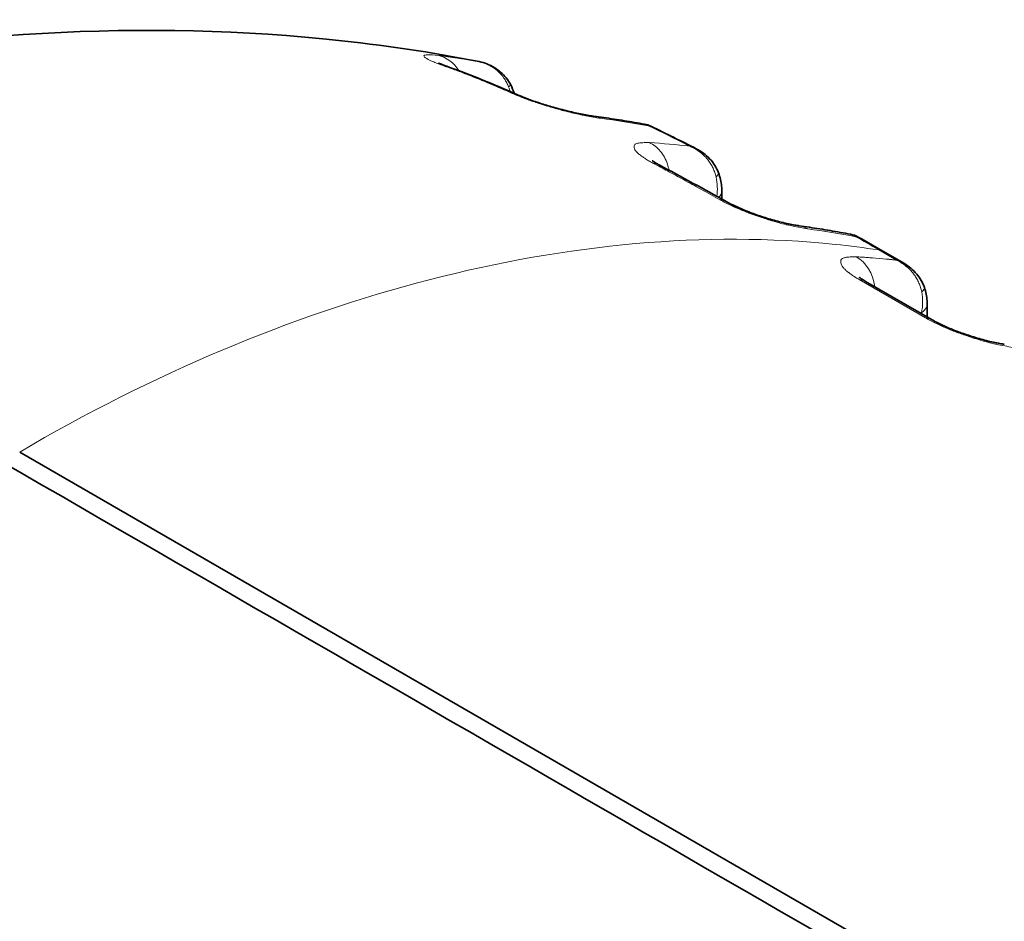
# Model space of a CAD drawing. Header units: millimetres. Extents: x 5 to 415, y 5 to 292.
# Tile 130 of 199: x 294 to 300, y 263 to 269. Entities that reach past the tile are written whole.
import ezdxf

# ---------------------------------------------------------------- set-up
doc = ezdxf.new("R2010")
doc.units = ezdxf.units.MM
doc.layers.add('Sichtbar (ISO)', color=7, linetype='Continuous', lineweight=35)
doc.layers.add('Sichtbar schmal (ISO)', color=7, linetype='Continuous', lineweight=18)

msp = doc.modelspace()

# ---------------------------------------------------------------- linework, layer by layer
at = {"layer": 'Sichtbar (ISO)'}
for p, q in [((296.6739128, 268.59812187), (296.67382024, 268.59813952)), ((298.23243263, 267.7327002), (298.23243263, 267.78559128)), ((299.36382237, 267.33434319), (299.23892734, 267.40645137)), ((299.54010949, 266.98228002), (299.12638603, 267.22114338)), ((299.50980355, 267.08223954), (299.50980355, 266.99977716)), ((293.86374348, 266.15948612), (309.36347627, 257.21065464))]:
    msp.add_line(p, q, dxfattribs=at)
for centre, major_axis, ratio, start_param, end_param in [((296.44661929, 268.32044648), (0.08381385, 0.23553182), 0.6759148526, 0.0001002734, 0.0002774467), ((296.86036099, 268.15354314), (0.10133517, 0.22854143), 0.6400724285, 6.2827608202, 6.2832108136), ((297.69550868, 267.9548123), (0.09329779, 0.23247495), 0.3206512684, 6.2618820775, 6.2619330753), ((299.00138603, 267.00463703), (0.125, 0.21650635), 0.5773502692, 0, 0.0003776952), ((299.41510949, 266.76577367), (0.125, 0.21650635), 0.5773502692, 6.2827988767, 6.2831853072)]:
    msp.add_ellipse(centre, major_axis=major_axis, ratio=ratio, start_param=start_param, end_param=end_param, dxfattribs=at)
for points, knots in [([(291.99917402, 268.47665199), (293.23470247, 268.76654742), (294.5436629, 268.84918447), (296.06431668, 268.69989628), (296.37109716, 268.65585744), (296.67382019, 268.59813926)], [0, 0, 0, 0, 0.7977789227, 0.7977789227, 1.0051762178, 1.0051762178, 1.0051762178, 1.0051762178]), ([(296.47054462, 268.57983567), (296.47054462, 268.57983567), (296.47099466, 268.57960195), (296.47369102, 268.5782912), (296.47758607, 268.57648775), (296.49009037, 268.57116139), (296.50003226, 268.56717674), (296.51763372, 268.56058689), (296.52380837, 268.55833266), (296.53038897, 268.555994)], [0.062424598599, 0.062424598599, 0.062424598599, 0.062424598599, 0.066633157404, 0.066633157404, 0.076305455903, 0.076305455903, 0.089248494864, 0.089248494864, 0.095455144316, 0.095455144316, 0.095455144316, 0.095455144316]), ([(296.72240924, 268.5883317), (296.75546903, 268.58128515), (296.78782874, 268.56860904), (296.84436799, 268.5343068), (296.86961582, 268.51259113), (296.9009563, 268.47366014), (296.91069992, 268.45872569), (296.9187267, 268.44300922)], [0, 0, 0, 0, 0.020306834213, 0.020306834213, 0.039721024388, 0.039721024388, 0.050314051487, 0.050314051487, 0.050314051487, 0.050314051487]), ([(296.96175824, 268.38205702), (296.97514021, 268.37611284), (296.99117022, 268.36945817), (297.02790336, 268.35513496), (297.0494566, 268.34725363), (297.09724069, 268.33082304), (297.12423345, 268.3221546), (297.18048805, 268.30522662), (297.21033066, 268.29690236), (297.27095513, 268.281189), (297.30207127, 268.2738686), (297.36233191, 268.26103317), (297.39156248, 268.25568683), (297.42223278, 268.25099385), (297.42812742, 268.25014579), (297.43371307, 268.24939305)], [0, 0, 0, 0, 0.01307412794, 0.01307412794, 0.02778167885, 0.02778167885, 0.04456469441, 0.04456469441, 0.06303314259, 0.06303314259, 0.08384684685, 0.08384684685, 0.10718876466, 0.10718876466, 0.11306778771, 0.11306778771, 0.11306778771, 0.11306778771]), ([(297.43371322, 268.24939418), (297.45512007, 268.24650994), (297.47648943, 268.24353172), (297.51915341, 268.23738715), (297.54044802, 268.2342208), (297.58296029, 268.22770017), (297.60417795, 268.2243459), (297.64653535, 268.21744948), (297.66767508, 268.21390734), (297.70987564, 268.20663523), (297.73093646, 268.20290528), (297.75195734, 268.19908144)], [0.526278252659, 0.526278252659, 0.526278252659, 0.526278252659, 0.532768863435, 0.532768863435, 0.539259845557, 0.539259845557, 0.545750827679, 0.545750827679, 0.552241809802, 0.552241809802, 0.558732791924, 0.558732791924, 0.558732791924, 0.558732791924]), ([(298.07292087, 268.04642939), (298.10391019, 268.03057378), (298.13273099, 268.00933046), (298.18017647, 267.9587681), (298.19957514, 267.92856734), (298.21174707, 267.89617686)], [0, 0, 0, 0, 0.02099724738, 0.02099724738, 0.041842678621, 0.041842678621, 0.041842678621, 0.041842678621]), ([(297.7996284, 267.97190837), (297.7996284, 267.97190837), (297.79997048, 267.97162735), (297.80210371, 267.97000611), (297.80525026, 267.96773665), (297.81500623, 267.96138999), (297.82241016, 267.95688433), (297.83450081, 267.95009265), (297.83810434, 267.94811831), (297.84189251, 267.94609736)], [0.048748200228, 0.048748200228, 0.048748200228, 0.048748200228, 0.052398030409, 0.052398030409, 0.060483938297, 0.060483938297, 0.070078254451, 0.070078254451, 0.073820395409, 0.073820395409, 0.073820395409, 0.073820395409]), ([(298.211747, 267.89617705), (298.22193987, 267.86905518), (298.22854553, 267.84067743), (298.23199968, 267.80371229), (298.23243253, 267.79462668), (298.23243265, 267.7855919)], [0, 0, 0, 0, 0.017524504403, 0.017524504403, 0.023237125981, 0.023237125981, 0.023237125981, 0.023237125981]), ([(298.25962677, 267.71753073), (298.27127407, 267.71101314), (298.28519302, 267.70377309), (298.31706704, 267.68828478), (298.33570597, 267.67983775), (298.37821041, 267.66179555), (298.40281784, 267.65212072), (298.4553807, 267.63286263), (298.48388488, 267.6232755), (298.54274376, 267.60500281), (298.57341024, 267.59645516), (298.63315743, 267.58151019), (298.66235516, 267.57532713), (298.69596927, 267.56946033), (298.70452828, 267.56811593), (298.71232273, 267.56702574)], [0, 0, 0, 0, 0.01154674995, 0.01154674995, 0.02457179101, 0.02457179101, 0.04023688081, 0.04023688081, 0.05816218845, 0.05816218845, 0.07878289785, 0.07878289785, 0.10196316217, 0.10196316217, 0.11066632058, 0.11066632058, 0.11066632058, 0.11066632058]), ([(298.71232289, 267.56702689), (298.7339354, 267.56400504), (298.75550958, 267.56088787), (298.79858238, 267.5544626), (298.820081, 267.55115448), (298.86299958, 267.54434764), (298.88441953, 267.54084891), (298.92717979, 267.53366091), (298.94852008, 267.52997164), (298.99112002, 267.5224026), (299.01237967, 267.51852285), (299.03359848, 267.51454788)], [0.529837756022, 0.529837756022, 0.529837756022, 0.529837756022, 0.536346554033, 0.536346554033, 0.542855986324, 0.542855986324, 0.549365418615, 0.549365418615, 0.555874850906, 0.555874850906, 0.562384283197, 0.562384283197, 0.562384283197, 0.562384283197]), ([(299.36391241, 267.33429074), (299.39428886, 267.31673028), (299.42220692, 267.29383808), (299.46526011, 267.24257019), (299.48187453, 267.21410376), (299.49228163, 267.18390395)], [0, 0, 0, 0, 0.021203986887, 0.021203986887, 0.040473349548, 0.040473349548, 0.040473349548, 0.040473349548]), ([(299.08593228, 267.24796847), (299.08593228, 267.24796847), (299.08676394, 267.24722397), (299.09067727, 267.24411834), (299.09464474, 267.24115356), (299.10615561, 267.23335077), (299.11433157, 267.22817468), (299.12453955, 267.22221131), (299.12543369, 267.2216924), (299.1263388, 267.22117062)], [0.045657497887, 0.045657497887, 0.045657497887, 0.045657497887, 0.051319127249, 0.051319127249, 0.059485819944, 0.059485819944, 0.068998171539, 0.068998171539, 0.069898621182, 0.069898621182, 0.069898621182, 0.069898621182]), ([(299.49228153, 267.18390426), (299.50180949, 267.15625841), (299.50762394, 267.12747979), (299.50963258, 267.09360149), (299.50980352, 267.08791128), (299.50980356, 267.08223981)], [0, 0, 0, 0, 0.017736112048, 0.017736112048, 0.021321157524, 0.021321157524, 0.021321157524, 0.021321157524]), ([(299.54015779, 266.98225212), (299.55142699, 266.97573578), (299.5648827, 266.96850998), (299.59582403, 266.95300689), (299.61400554, 266.94452782), (299.65559415, 266.92638779), (299.67973951, 266.91665504), (299.73155252, 266.89721981), (299.75976537, 266.88752719), (299.81824323, 266.86900356), (299.84881718, 266.8603255), (299.90852902, 266.8451177), (299.93779442, 266.83881021), (299.97227178, 266.83267165), (299.9814858, 266.8312063), (299.98981282, 266.83003761)], [0, 0, 0, 0, 0.01121291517, 0.01121291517, 0.02397808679, 0.02397808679, 0.03940771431, 0.03940771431, 0.0571825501, 0.0571825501, 0.07772431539, 0.07772431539, 0.10086043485, 0.10086043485, 0.11020110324, 0.11020110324, 0.11020110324, 0.11020110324]), ([(293.75771256, 266.096062), (298.92426688, 263.1131705), (304.0908212, 260.13027899), (314.42392984, 254.16449598), (319.59048415, 251.18160448), (324.75701338, 248.19869781)], [0.0000081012, 0.0000081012, 0.0000081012, 0.0000081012, 4.3839604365, 4.3839604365, 8.7679127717, 8.7679127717, 8.7679127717, 8.7679127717])]:
    msp.add_open_spline(points, degree=3, knots=knots, dxfattribs=at)
for points in [[(296.6739128, 268.59812187), (296.69006949, 268.59504177), (296.70623675, 268.59177585), (296.72241191, 268.58833258)], [(296.53041718, 268.55598397), (296.67421443, 268.50483785), (296.81805141, 268.44576973), (296.96169242, 268.38208622)], [(296.91872668, 268.44300925), (296.9271421, 268.42653347), (296.93418847, 268.40927553), (296.93974874, 268.39177703)], [(297.75196141, 268.19904803), (297.75198034, 268.19904456), (297.75199927, 268.19904109), (297.7520182, 268.1990376)], [(297.75199554, 268.19907589), (297.76522571, 268.19665787), (297.77824751, 268.19242411), (297.79036974, 268.18659951)], [(297.79037349, 268.18659785), (297.88452247, 268.1413533), (297.97864465, 268.0945237), (298.07271568, 268.04653457)], [(298.07291996, 268.04642857), (298.0728516, 268.04646357), (298.07278321, 268.04649853), (298.07271478, 268.04653345)], [(297.84188301, 267.94607155), (297.84190427, 267.94606027), (297.84192553, 267.94604899), (297.84194678, 267.94603769)], [(297.84195619, 267.94606327), (297.98121288, 267.87162609), (298.12041751, 267.79527714), (298.25956387, 267.71756582)], [(298.25955425, 267.71754549), (298.25957523, 267.71753384), (298.25959621, 267.71752219), (298.25961719, 267.71751052)], [(299.03359395, 267.51455021), (299.05014363, 267.51145021), (299.0663977, 267.50548637), (299.08102352, 267.49714879)], [(299.08102256, 267.49714707), (299.08102838, 267.49714375), (299.0810342, 267.49714043), (299.08104001, 267.49713711)], [(299.08104157, 267.49713906), (299.13367657, 267.46706775), (299.18630541, 267.43683263), (299.23892732, 267.40645138)], [(299.36391125, 267.33429013), (299.36388118, 267.33430752), (299.3638511, 267.3343249), (299.36382101, 267.33434227)]]:
    msp.add_open_spline(points, degree=3, dxfattribs=at)
at = {"layer": 'Sichtbar schmal (ISO)'}
for p, q in [((298.16055893, 267.95580374), (298.16055558, 267.95581087)), ((298.99634512, 267.511599), (298.99634544, 267.5115991)), ((299.20822602, 267.41704511), (299.31859154, 267.35332681)), ((299.08341536, 267.36457734), (299.08341534, 267.36457886)), ((299.08661546, 267.23267731), (299.50033892, 266.99381395)), ((299.44530685, 267.2379963), (299.44530457, 267.23800234)), ((299.47471027, 267.02657264), (299.47471027, 267.02003828))]:
    msp.add_line(p, q, dxfattribs=at)
for centre, major_axis, ratio, start_param, end_param in [((296.42308564, 268.38110216), (0.02934555, 0.2482717), 0.8374750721, 5.4627201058, 6.1949179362), ((291.99007571, 256.58071988), (5.66969129, 11.70221283), 0.5248300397, 0.1716995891, 0.1723360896), ((291.98997705, 256.58076768), (5.66967993, 11.70218938), 0.5248300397, 0.1675623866, 0.1686169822), ((291.98972527, 256.58088966), (5.66965079, 11.70212924), 0.5248300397, 0.163520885, 0.1641341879), ((291.98972947, 256.58088763), (5.66965128, 11.70213025), 0.5248300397, 0.1625051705, 0.163520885), ((291.98974519, 256.58088002), (5.66965311, 11.70213401), 0.5248300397, 0.1595571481, 0.1601604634), ((291.06710984, 266.18460096), (6.6493888, 1.81949835), 0.2555487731, 0.4890026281, 0.5163482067), ((296.66126663, 268.31958793), (0.09047979, 0.26042994), 0.9666102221, 6.212796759, 6.4115069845), ((296.44661929, 268.32044648), (0.08381385, 0.23553182), 0.6759148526, 0.0002774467, 0.16780128), ((296.785139, 268.37478659), (-0.13358771, -0.06822261), 0.0723886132, 3.6080889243, 3.6081797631), ((296.785139, 268.37478659), (0.13358771, 0.06822261), 0.0723886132, 5.8047275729, 6.2831869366), ((296.86036099, 268.15354314), (0.10133517, 0.22854143), 0.6400724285, 0.0000255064, 0.217497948), ((297.40032771, 268.00163339), (0.03338184, 0.24776128), 0.7438283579, 6.0389742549, 6.2831653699), ((291.83527335, 255.15121745), (8.31117739, 12.07896606), 0.6254713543, 0.2756847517, 0.3067366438), ((297.69550868, 267.9548123), (0.09329779, 0.23247495), 0.3206512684, 6.2619330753, 6.439285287), ((292.93141578, 254.34111246), (6.45742943, 13.32951289), 0.5248348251, 0.1799720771, 0.2108868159), ((297.69999406, 267.98670789), (0.15, 0), 0.5773502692, 1.621947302, 1.6220390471), ((298.07131435, 267.84346396), (0.14043376, 0.0527101), 0.224995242, 5.7176427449, 6.2832739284), ((298.00206171, 267.82296677), (0.04968789, -0.25611561), 0.7663334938, 1.1381155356, 1.6099289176), ((298.08243263, 267.78559128), (0.15, 0), 0.5773502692, 5.7732911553, 6.2831924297), ((298.67769872, 267.31943616), (0.03461785, 0.24759161), 0.7446621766, 5.9762847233, 6.2831510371), ((293.03883018, 254.35000583), (8.3858856, 12.18755468), 0.6254714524, 0.2723441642, 0.303176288), ((299.11392734, 267.18994502), (0.125, 0.21650635), 0.5773502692, 0, 0.2227648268), ((298.97736499, 267.30268807), (-0.15, 0), 0.5773502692, 4.1153635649, 4.1153980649), ((298.97781288, 267.14668419), (0.01410748, 0.24960164), 0.8315664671, 4.9257880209, 5.9047552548), ((294.24824896, 253.61404995), (6.46419533, 13.34348551), 0.5248348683, 0.1924140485, 0.2026966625), ((294.24826012, 253.61404454), (6.46419504, 13.34348492), 0.5248348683, 0.1897175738, 0.1924140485), ((294.2482974, 253.61402648), (6.46419407, 13.34348291), 0.5248348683, 0.1867646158, 0.1879348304), ((299.00138603, 267.00463703), (0.125, 0.21650635), 0.5773502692, 0.0003776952, 0.2823133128), ((299.35046803, 267.13502755), (0.14181346, 0.04887681), 0.2601609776, 5.7009901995, 6.283174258), ((299.28748468, 267.11865537), (0.04533963, -0.25132122), 0.7518117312, 1.0644273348, 1.5820359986), ((299.35980355, 267.08223954), (0.15, 0), 0.5773502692, 5.5850543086, 6.2831884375), ((294.43103704, 253.52549903), (6.35531305, 13.11872913), 0.5248348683, 0.1770032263, 0.1788180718), ((299.41510949, 266.76577367), (0.125, 0.21650635), 0.5773502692, 0, 0.2823133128)]:
    msp.add_ellipse(centre, major_axis=major_axis, ratio=ratio, start_param=start_param, end_param=end_param, dxfattribs=at)
for points, knots in [([(296.50266724, 268.56213167), (296.476033, 268.57158774), (296.45180297, 268.5809718), (296.4320289, 268.58958901), (296.41225483, 268.59820622), (296.39693449, 268.60604613), (296.38825106, 268.61233309), (296.37956764, 268.61862006), (296.37751723, 268.62333653), (296.38014438, 268.62636885), (296.38126991, 268.62766796), (296.38326781, 268.62866263), (296.3862933, 268.62939575), (296.39032974, 268.63037383), (296.39619313, 268.63088897), (296.40433214, 268.63096597), (296.41857168, 268.63110068), (296.43971538, 268.6298657), (296.47064503, 268.62623636)], [0, 0, 0, 0, 0.2, 0.2, 0.2, 0.4, 0.4, 0.4, 0.6, 0.6, 0.6, 0.685684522, 0.685684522, 0.685684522, 0.8, 0.8, 0.8, 0.99999977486, 0.99999977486, 0.99999977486, 0.99999977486]), ([(296.52257936, 268.61985339), (296.52179814, 268.61995089), (296.52090534, 268.62006855), (296.52001473, 268.62018534), (296.51907288, 268.62030885), (296.51813348, 268.62043141), (296.51718825, 268.62055487), (296.51624301, 268.62067833), (296.51529195, 268.62080268), (296.5143378, 268.62092732)], [0.01812869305, 0.01812869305, 0.01812869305, 0.01812869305, 0.33333333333, 0.33333333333, 0.33333333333, 0.66666666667, 0.66666666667, 0.66666666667, 1, 1, 1, 1]), ([(296.53550308, 268.61812177), (296.53454068, 268.61825253), (296.53358085, 268.6183824), (296.53262635, 268.61851076), (296.53167186, 268.61863912), (296.53072269, 268.61876597), (296.5297706, 268.61889315), (296.52881851, 268.61902034), (296.52786347, 268.61914782), (296.52704846, 268.61926224)], [0, 0, 0, 0, 0.33333333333, 0.33333333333, 0.33333333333, 0.66666666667, 0.66666666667, 0.66666666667, 0.99999993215, 0.99999993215, 0.99999993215, 0.99999993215]), ([(296.54855557, 268.61635536), (296.5471128, 268.61654783), (296.54567047, 268.61674491), (296.54420945, 268.61694517), (296.5427484, 268.61714543), (296.54126866, 268.61734886), (296.53981287, 268.61754602), (296.53835707, 268.61774318), (296.53692522, 268.61793405), (296.53550308, 268.61812177)], [0.00000385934, 0.00000385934, 0.00000385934, 0.00000385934, 0.33333333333, 0.33333333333, 0.33333333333, 0.66666666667, 0.66666666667, 0.66666666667, 0.99999999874, 0.99999999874, 0.99999999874, 0.99999999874]), ([(296.55594928, 268.61532472), (296.55768531, 268.61507548), (296.55940994, 268.61483336), (296.56112431, 268.61459262), (296.56283869, 268.61435189), (296.56454282, 268.61411255), (296.56624152, 268.61387351), (296.56794023, 268.61363447), (296.56963351, 268.61339573), (296.57131975, 268.61315761)], [0, 0, 0, 0, 0.3333333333, 0.3333333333, 0.3333333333, 0.6666666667, 0.6666666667, 0.6666666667, 1, 1, 1, 1]), ([(296.57964269, 268.61194571), (296.57884508, 268.61206277), (296.57794127, 268.61219509), (296.57704017, 268.61232642), (296.57609218, 268.61246459), (296.57514717, 268.6126017), (296.57419491, 268.61273998), (296.57324265, 268.61287826), (296.57228312, 268.61301772), (296.57131975, 268.61315761)], [0.01648773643, 0.01648773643, 0.01648773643, 0.01648773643, 0.33333333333, 0.33333333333, 0.33333333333, 0.66666666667, 0.66666666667, 0.66666666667, 1, 1, 1, 1]), ([(296.59495798, 268.60967268), (296.5943796, 268.60975915), (296.59395208, 268.60982392), (296.59353074, 268.60988731), (296.5931094, 268.60995071), (296.59269423, 268.61001271), (296.59227678, 268.61007516), (296.59185934, 268.61013761), (296.59143963, 268.61020051), (296.59102754, 268.61026169)], [0, 0, 0, 0, 0.33333333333, 0.33333333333, 0.33333333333, 0.66666666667, 0.66666666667, 0.66666666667, 0.99999502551, 0.99999502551, 0.99999502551, 0.99999502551]), ([(296.60075337, 268.60879712), (296.59978121, 268.60894395), (296.59915184, 268.60903976), (296.59852777, 268.60913432), (296.59790369, 268.60922888), (296.59728488, 268.60932211), (296.5966613, 268.60941619), (296.59603773, 268.60951027), (296.59540938, 268.60960519), (296.59495798, 268.60967268)], [0, 0, 0, 0, 0.33333333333, 0.33333333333, 0.33333333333, 0.66666666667, 0.66666666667, 0.66666666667, 0.99999999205, 0.99999999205, 0.99999999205, 0.99999999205]), ([(296.76922939, 268.57322814), (296.77655476, 268.57006942), (296.78367446, 268.56659095), (296.7905416, 268.5628374), (296.80052229, 268.55738199), (296.80996796, 268.55134465), (296.81878224, 268.54489316), (296.82203541, 268.54251205), (296.82520309, 268.54007481), (296.82828181, 268.53759118), (296.83323497, 268.53359545), (296.83795345, 268.52948284), (296.84248183, 268.52523903), (296.8495847, 268.5185825), (296.85622385, 268.51160753), (296.86251745, 268.50418633), (296.86611215, 268.49994758), (296.86959307, 268.49556152), (296.87296808, 268.49099353), (296.87524209, 268.4879157), (296.87746747, 268.48475648), (296.87963685, 268.48152012), (296.88480566, 268.4738091), (296.88965461, 268.46566044), (296.89409533, 268.45714564), (296.89848763, 268.44872369), (296.9024809, 268.43994463), (296.90599937, 268.43089594)], [0, 0, 0, 0, 0.11148957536, 0.11148957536, 0.11148957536, 0.2735282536, 0.2735282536, 0.2735282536, 0.33333333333, 0.33333333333, 0.33333333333, 0.42954961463, 0.42954961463, 0.42954961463, 0.58046725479, 0.58046725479, 0.58046725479, 0.66666666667, 0.66666666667, 0.66666666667, 0.72474617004, 0.72474617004, 0.72474617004, 0.86312755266, 0.86312755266, 0.86312755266, 0.99999999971, 0.99999999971, 0.99999999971, 0.99999999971]), ([(296.92774272, 268.39069658), (296.8823957, 268.41080126), (296.83717661, 268.43037805), (296.79171124, 268.44946369), (296.74527025, 268.46895887), (296.69856921, 268.48793112), (296.65282085, 268.50591245), (296.62806293, 268.51564351), (296.60358633, 268.52508968), (296.57877065, 268.53441051), (296.56636282, 268.53907093), (296.55387015, 268.54369965), (296.5412147, 268.54831375), (296.53488697, 268.55062079), (296.52851854, 268.55292415), (296.52209964, 268.5552257), (296.51889018, 268.55637647), (296.51566811, 268.55752679), (296.5124322, 268.55867686), (296.51081424, 268.5592519), (296.50919283, 268.55982688), (296.5075678, 268.56040182), (296.50675528, 268.56068929), (296.50594186, 268.56097676), (296.50512752, 268.56126421), (296.50472035, 268.56140794), (296.50431295, 268.56155167), (296.50390532, 268.5616954), (296.5037015, 268.56176726), (296.50349762, 268.56183912), (296.50329369, 268.56191098), (296.50319172, 268.56194692), (296.50308974, 268.56198285), (296.50298774, 268.56201878), (296.50293675, 268.56203674), (296.50288574, 268.56205471), (296.50283474, 268.56207268), (296.50280924, 268.56208166), (296.50278373, 268.56209064), (296.50275823, 268.56209962), (296.50274548, 268.56210412), (296.50273272, 268.56210861), (296.50271997, 268.5621131), (296.50271359, 268.56211534), (296.50270722, 268.56211759), (296.50270084, 268.56211983), (296.50269765, 268.56212096), (296.50269446, 268.56212208), (296.50269128, 268.5621232), (296.50268809, 268.56212433), (296.50268518, 268.56212535), (296.50266724, 268.56213167)], [0, 0, 0, 0, 0.3197916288, 0.3197916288, 0.3197916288, 0.6464454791, 0.6464454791, 0.6464454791, 0.8232227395, 0.8232227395, 0.8232227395, 0.9116113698, 0.9116113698, 0.9116113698, 0.9558056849, 0.9558056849, 0.9558056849, 0.9779028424, 0.9779028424, 0.9779028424, 0.9889514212, 0.9889514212, 0.9889514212, 0.9944757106, 0.9944757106, 0.9944757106, 0.9972378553, 0.9972378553, 0.9972378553, 0.9986189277, 0.9986189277, 0.9986189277, 0.9993094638, 0.9993094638, 0.9993094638, 0.9996547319, 0.9996547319, 0.9996547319, 0.999827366, 0.999827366, 0.999827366, 0.999913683, 0.999913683, 0.999913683, 0.9999568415, 0.9999568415, 0.9999568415, 0.9999784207, 0.9999784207, 0.9999784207, 1, 1, 1, 1]), ([(297.47727621, 268.23603863), (297.4627367, 268.23796471), (297.44758225, 268.24030018), (297.43240414, 268.24287793), (297.41697386, 268.24549851), (297.40152278, 268.24836813), (297.38666438, 268.25127689), (297.37560371, 268.25344219), (297.36487165, 268.25562823), (297.354709, 268.25774168), (297.35018065, 268.2586834), (297.34575556, 268.25962062), (297.34141318, 268.26055524), (297.32599053, 268.26387471), (297.31164398, 268.26714466), (297.29717182, 268.27060558), (297.28220572, 268.27418462), (297.26708961, 268.27796943), (297.25021652, 268.2824407), (297.23878884, 268.28546896), (297.22663723, 268.28873374), (297.21412318, 268.29217663), (297.20157046, 268.29563016), (297.18865493, 268.29926286), (297.17580686, 268.30296948), (297.16324, 268.30659497), (297.15074118, 268.31029023), (297.13873566, 268.31391755), (297.1347947, 268.31510826), (297.13090663, 268.31629147), (297.12708625, 268.3174615), (297.11848842, 268.3200947), (297.11021973, 268.32269344), (297.10220727, 268.32526775), (297.08968835, 268.32928993), (297.07779523, 268.33325029), (297.06621273, 268.33722161), (297.05437303, 268.34128111), (297.04285176, 268.34535354), (297.03132986, 268.34954579), (297.02843004, 268.35060089), (297.02553049, 268.35166371), (297.02262691, 268.35273603), (297.01417184, 268.35585857), (297.00567578, 268.35904166), (296.99723567, 268.36226758), (296.98552786, 268.36674246), (296.97392674, 268.37130046), (296.96270142, 268.37586641), (296.95048262, 268.38083647), (296.93871114, 268.38581554), (296.92774272, 268.39069659)], [0, 0, 0, 0, 0.0721140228, 0.0721140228, 0.0721140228, 0.1454261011, 0.1454261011, 0.1454261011, 0.2, 0.2, 0.2, 0.2243174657, 0.2243174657, 0.2243174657, 0.3106848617, 0.3106848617, 0.3106848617, 0.4, 0.4, 0.4, 0.4604906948, 0.4604906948, 0.4604906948, 0.5211682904, 0.5211682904, 0.5211682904, 0.5805177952, 0.5805177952, 0.5805177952, 0.6, 0.6, 0.6, 0.6438450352, 0.6438450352, 0.6438450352, 0.7123499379, 0.7123499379, 0.7123499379, 0.782375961, 0.782375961, 0.782375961, 0.8, 0.8, 0.8, 0.8513202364, 0.8513202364, 0.8513202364, 0.9225098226, 0.9225098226, 0.9225098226, 1, 1, 1, 1]), ([(298.03229352, 268.06198877), (298.02764776, 268.06435354), (298.02301525, 268.06671115), (298.01838128, 268.06906623), (297.93784951, 268.10999422), (297.85687832, 268.1501616), (297.77608226, 268.18910924)], [0.00000884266, 0.00000884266, 0.00000884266, 0.00000884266, 0.05441933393, 0.05441933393, 0.05441933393, 0.99999662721, 0.99999662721, 0.99999662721, 0.99999662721]), ([(297.78135506, 268.08474769), (297.7656754, 268.08504702), (297.75177379, 268.08480964), (297.73987665, 268.08411835), (297.72706667, 268.08337402), (297.71659437, 268.08207992), (297.70879722, 268.08036227), (297.69948757, 268.07831143), (297.69436856, 268.07549778), (297.69106202, 268.07198024), (297.68902723, 268.06981559), (297.68772291, 268.06735786), (297.68714496, 268.06438534), (297.68687314, 268.0629873), (297.68667221, 268.06150937), (297.68659374, 268.05994981), (297.68639516, 268.05600318), (297.68703217, 268.05151557), (297.68892499, 268.04663945), (297.69045887, 268.04268799), (297.69280751, 268.03848662), (297.69579534, 268.03426182), (297.6962324, 268.03364381), (297.69668882, 268.03302328), (297.69716379, 268.03240041), (297.70090443, 268.0274949), (297.70577317, 268.02245527), (297.71148182, 268.0173195), (297.71705658, 268.01230419), (297.72343158, 268.00719518), (297.73054684, 268.00194819), (297.7324331, 268.0005572), (297.73437281, 267.99915602), (297.73636686, 267.99774331), (297.74143059, 267.99415583), (297.74679928, 267.99051165), (297.7524941, 267.98680697), (297.75985491, 267.98201851), (297.76775918, 267.97712887), (297.77625323, 267.9721292), (297.78480236, 267.96709711), (297.7939498, 267.96195277), (297.80373598, 267.95672073)], [0, 0, 0, 0, 0.0963053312, 0.0963053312, 0.0963053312, 0.2, 0.2, 0.2, 0.3238094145, 0.3238094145, 0.3238094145, 0.4, 0.4, 0.4, 0.435833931, 0.435833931, 0.435833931, 0.5265149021, 0.5265149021, 0.5265149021, 0.6, 0.6, 0.6, 0.6107495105, 0.6107495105, 0.6107495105, 0.6954089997, 0.6954089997, 0.6954089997, 0.7780830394, 0.7780830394, 0.7780830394, 0.8, 0.8, 0.8, 0.855656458, 0.855656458, 0.855656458, 0.9275949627, 0.9275949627, 0.9275949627, 1, 1, 1, 1]), ([(297.78135868, 268.08474596), (297.80672704, 268.07263554), (297.82991654, 268.0544108), (297.84912078, 268.03151338), (297.86832593, 268.00861487), (297.88354991, 267.9810533), (297.89373092, 267.95089476), (297.89787357, 267.93862324), (297.90117801, 267.92591982), (297.90361827, 267.91296334)], [0.00001188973, 0.00001188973, 0.00001188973, 0.00001188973, 0.25, 0.25, 0.25, 0.5, 0.5, 0.5, 0.60172510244, 0.60172510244, 0.60172510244, 0.60172510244]), ([(298.07271478, 268.04653345), (298.07048663, 268.04767078), (298.06822298, 268.04877289), (298.06592576, 268.04983677), (298.05535519, 268.05473221), (298.04407585, 268.05881295), (298.03229579, 268.06198763)], [0.82213801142, 0.82213801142, 0.82213801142, 0.82213801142, 0.85389081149, 0.85389081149, 0.85389081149, 1, 1, 1, 1]), ([(298.03229579, 268.06198763), (298.035163, 268.06082484), (298.03758431, 268.05962036), (298.04031953, 268.05836108), (298.04979195, 268.05400005), (298.05989565, 268.04907611), (298.06937077, 268.04359965), (298.08049517, 268.03716994), (298.09073171, 268.02996873), (298.10058438, 268.02206215), (298.10954613, 268.01487052), (298.11819782, 268.00710039), (298.1263171, 267.99879416), (298.13372215, 267.99121861), (298.14068257, 267.9831966), (298.14717537, 267.97477421), (298.15322008, 267.96693307), (298.15885989, 267.95874491), (298.16403992, 267.95025118), (298.16902559, 267.94207613), (298.17358527, 267.93361805), (298.17768172, 267.92492089), (298.1817142, 267.91635955), (298.18529774, 267.90756647), (298.18839617, 267.89859051), (298.19150993, 267.88957011), (298.19413402, 267.88036512), (298.19623751, 267.87103502)], [0, 0, 0, 0, 0.0360649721, 0.0360649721, 0.0360649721, 0.1609622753, 0.1609622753, 0.1609622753, 0.3075996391, 0.3075996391, 0.3075996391, 0.4409773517, 0.4409773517, 0.4409773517, 0.5626220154, 0.5626220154, 0.5626220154, 0.6758716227, 0.6758716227, 0.6758716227, 0.7848722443, 0.7848722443, 0.7848722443, 0.8921705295, 0.8921705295, 0.8921705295, 1, 1, 1, 1]), ([(298.22014371, 267.72887958), (298.18089097, 267.75080131), (298.14167559, 267.7725753), (298.10243105, 267.79425273), (298.06617022, 267.81428206), (298.02988441, 267.8342287), (297.9935775, 267.85406739), (297.96033797, 267.87223001), (297.92708073, 267.89030206), (297.89389212, 267.90824289), (297.87976709, 267.91587849), (297.86565474, 267.92349021), (297.85153797, 267.93108451), (297.83561738, 267.93964921), (297.81969114, 267.94819176), (297.80373592, 267.95672056)], [0, 0, 0, 0, 0.2828117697, 0.2828117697, 0.2828117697, 0.544121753, 0.544121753, 0.544121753, 0.7833550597, 0.7833550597, 0.7833550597, 0.8851724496, 0.8851724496, 0.8851724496, 1, 1, 1, 1]), ([(298.22014377, 267.72887975), (298.23176782, 267.72253841), (298.24365504, 267.71631235), (298.2556924, 267.71022735), (298.2669897, 267.70451647), (298.27842116, 267.69892958), (298.28991015, 267.69349488), (298.29866715, 267.6893525), (298.30745766, 267.68529875), (298.31624123, 267.68134478), (298.31884018, 267.68017484), (298.32143969, 267.67901469), (298.3240419, 267.67786308), (298.33564357, 267.67272871), (298.34729512, 267.66776155), (298.35923523, 267.6628546), (298.37092014, 267.65805253), (298.38288579, 267.65330711), (298.39537723, 267.64854533), (298.40315504, 267.64558041), (298.41113645, 267.64261004), (298.41937625, 267.63962429), (298.42360129, 267.63809332), (298.42789737, 267.63655044), (298.43224595, 267.63500354), (298.44445547, 267.63066029), (298.45707956, 267.62628817), (298.46971484, 267.62203012), (298.48262887, 267.61767813), (298.49555176, 267.61344602), (298.50808951, 267.60943297), (298.51824082, 267.60618377), (298.52813984, 267.60307716), (298.53760832, 267.60013997), (298.54114717, 267.5990422), (298.5446163, 267.59797751), (298.5480307, 267.59694058), (298.56255712, 267.59252897), (298.57610907, 267.58860505), (298.58976132, 267.58487017), (298.60366064, 267.5810677), (298.61767711, 267.57745893), (298.63265523, 267.5739329), (298.63534908, 267.57329874), (298.63807287, 267.57266784), (298.64082996, 267.5720404), (298.65195775, 267.56950802), (298.66375843, 267.56695619), (298.67602316, 267.56442908), (298.69025567, 267.56149651), (298.70511038, 267.5585987), (298.7203711, 267.55577455), (298.73531164, 267.55300967), (298.7506458, 267.55031612), (298.76631381, 267.547681)], [0, 0, 0, 0, 0.0753617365, 0.0753617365, 0.0753617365, 0.1460902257, 0.1460902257, 0.1460902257, 0.2, 0.2, 0.2, 0.2159512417, 0.2159512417, 0.2159512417, 0.2870682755, 0.2870682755, 0.2870682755, 0.3566653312, 0.3566653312, 0.3566653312, 0.4, 0.4, 0.4, 0.422220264, 0.422220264, 0.422220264, 0.4846082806, 0.4846082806, 0.4846082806, 0.5483726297, 0.5483726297, 0.5483726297, 0.6, 0.6, 0.6, 0.6192958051, 0.6192958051, 0.6192958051, 0.7013891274, 0.7013891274, 0.7013891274, 0.7849680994, 0.7849680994, 0.7849680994, 0.8, 0.8, 0.8, 0.8606697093, 0.8606697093, 0.8606697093, 0.931073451, 0.931073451, 0.931073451, 1, 1, 1, 1]), ([(293.86374348, 266.15948612), (295.50922621, 267.12885416), (297.32171067, 267.61738721), (298.9373063, 267.45134278), (299.02825714, 267.44199521), (299.11858401, 267.4305732), (299.20822276, 267.4170456)], [0.00000781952, 0.00000781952, 0.00000781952, 0.00000781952, 0.94670454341, 0.94670454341, 0.94670454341, 0.99999935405, 0.99999935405, 0.99999935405, 0.99999935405]), ([(299.03359874, 267.51454931), (299.03838507, 267.51365239), (299.04948845, 267.51024908), (299.0595898, 267.50392443), (299.06513309, 267.49926188)], [0.7241479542, 0.7241479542, 0.7241479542, 0.7241479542, 0.83938837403, 1, 1, 1, 1]), ([(299.06513309, 267.49926188), (299.06936649, 267.50016007), (299.07337165, 267.50001576), (299.07693963, 267.4989169), (299.07837392, 267.49847516), (299.07973719, 267.4978802), (299.08102256, 267.49714707)], [0, 0, 0, 0, 0.14622217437, 0.14622217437, 0.14622217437, 0.20500209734, 0.20500209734, 0.20500209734, 0.20500209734]), ([(299.06751357, 267.37429587), (299.05408957, 267.37438148), (299.04197959, 267.37405531), (299.03129265, 267.37336964), (299.02003408, 267.37264729), (299.01036023, 267.37151486), (299.00247474, 267.37004974), (298.99955936, 267.36950807), (298.99688768, 267.36892181), (298.99446909, 267.3682987), (298.98936284, 267.36698314), (298.98556288, 267.3654068), (298.98256614, 267.36363336), (298.97791114, 267.36087857), (298.97511892, 267.35767886), (298.97350972, 267.35364048), (298.97307721, 267.35255506), (298.9727388, 267.35140501), (298.97250316, 267.35017388), (298.9720153, 267.34762498), (298.97169468, 267.34484259), (298.97176082, 267.34183221), (298.97184404, 267.33804463), (298.97255467, 267.3338909), (298.97405429, 267.32950556), (298.97545921, 267.32539714), (298.97755538, 267.32108755), (298.98015772, 267.31680563), (298.98284217, 267.3123886), (298.98634528, 267.30789777), (298.99047074, 267.30335127), (298.99457166, 267.29883182), (298.99928737, 267.29425591), (299.00456985, 267.28958123), (299.00899406, 267.28566606), (299.01381876, 267.28167996), (299.01909053, 267.27757517), (299.01991875, 267.27693029), (299.02075634, 267.27628307), (299.02160342, 267.27563352), (299.02755542, 267.27106943), (299.03397409, 267.2663901), (299.04088557, 267.26160204), (299.04758165, 267.25696319), (299.0547406, 267.25222207), (299.06237839, 267.24738388), (299.06998144, 267.24256771), (299.07805936, 267.2376549), (299.08661546, 267.23267731)], [0, 0, 0, 0, 0.0818672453, 0.0818672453, 0.0818672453, 0.1681134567, 0.1681134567, 0.1681134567, 0.2, 0.2, 0.2, 0.2673204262, 0.2673204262, 0.2673204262, 0.3718931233, 0.3718931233, 0.3718931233, 0.4, 0.4, 0.4, 0.4581920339, 0.4581920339, 0.4581920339, 0.5314076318, 0.5314076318, 0.5314076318, 0.6, 0.6, 0.6, 0.670756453, 0.670756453, 0.670756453, 0.7410920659, 0.7410920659, 0.7410920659, 0.8, 0.8, 0.8, 0.8092547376, 0.8092547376, 0.8092547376, 0.8742830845, 0.8742830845, 0.8742830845, 0.9372848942, 0.9372848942, 0.9372848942, 1, 1, 1, 1]), ([(299.17027157, 267.36734641), (299.15888088, 267.36825619), (299.14748904, 267.36911245), (299.1361153, 267.36992049), (299.12474155, 267.37072853), (299.11338603, 267.37148868), (299.10192193, 267.37221991), (299.09048673, 267.3729493), (299.07894321, 267.37364921), (299.06751357, 267.37429587)], [0, 0, 0, 0, 0.33333333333, 0.33333333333, 0.33333333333, 0.66666666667, 0.66666666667, 0.66666666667, 0.99915972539, 0.99915972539, 0.99915972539, 0.99915972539]), ([(299.27581184, 267.35790426), (299.27714728, 267.35776679), (299.27875136, 267.35760196), (299.2803844, 267.35743333), (299.28201744, 267.35726469), (299.28367947, 267.3570923), (299.28533243, 267.35692081), (299.28698538, 267.35674932), (299.28862926, 267.35657874), (299.29027599, 267.35640793)], [0, 0, 0, 0, 0.3333333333, 0.3333333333, 0.3333333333, 0.6666666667, 0.6666666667, 0.6666666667, 1, 1, 1, 1]), ([(299.31859108, 267.35332762), (299.31643325, 267.35358492), (299.31428628, 267.35383494), (299.31216247, 267.35407056), (299.31003867, 267.35430619), (299.30793803, 267.35452742), (299.30582303, 267.35475482), (299.30370804, 267.35498222), (299.30157864, 267.35521569), (299.29973289, 267.35541783)], [0, 0, 0, 0, 0.33333333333, 0.33333333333, 0.33333333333, 0.66666666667, 0.66666666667, 0.66666666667, 0.9999995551, 0.9999995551, 0.9999995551, 0.9999995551]), ([(299.36382101, 267.33434227), (299.35976901, 267.33668191), (299.35557115, 267.33890648), (299.35123525, 267.34099641), (299.34108051, 267.34589104), (299.33017019, 267.35004151), (299.31859215, 267.35332732)], [0.79142033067, 0.79142033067, 0.79142033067, 0.79142033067, 0.85383032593, 0.85383032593, 0.85383032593, 0.99999546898, 0.99999546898, 0.99999546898, 0.99999546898]), ([(299.3185945, 267.35332643), (299.31861683, 267.35331621), (299.33113228, 267.34758911), (299.35427385, 267.33487628), (299.38478613, 267.31202023), (299.40977889, 267.28770819), (299.42998798, 267.26276576), (299.44628408, 267.23734898), (299.45932996, 267.21118731), (299.46941711, 267.18394942), (299.47410337, 267.16512496), (299.4759116, 267.15556636)], [0, 0, 0, 0, 0.0000258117, 0.1600068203, 0.3061707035, 0.4388262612, 0.5595648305, 0.6723091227, 0.7817813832, 0.8903920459, 1, 1, 1, 1]), ([(299.50033892, 266.99381395), (299.51111793, 266.98774944), (299.52210987, 266.98180121), (299.53320843, 266.97599593), (299.54373572, 266.97048945), (299.55436001, 266.96511154), (299.56500084, 266.95989139), (299.5753395, 266.95481948), (299.58569382, 266.9498965), (299.59597599, 266.94514684), (299.60753222, 266.93980866), (299.61902124, 266.93471409), (299.63074316, 266.92971135), (299.64238533, 266.92474265), (299.65426309, 266.91986296), (299.66671648, 266.91495652), (299.6764686, 266.91111434), (299.68657508, 266.9072565), (299.69718953, 266.90335033), (299.69990333, 266.90235164), (299.70265156, 266.90134598), (299.70542858, 266.90033589), (299.71887456, 266.89544513), (299.73299782, 266.89045589), (299.74716543, 266.8856051), (299.76236887, 266.88039966), (299.77761672, 266.875356), (299.79219612, 266.87065265), (299.80032535, 266.86803014), (299.80824796, 266.86551138), (299.81585896, 266.86311152), (299.82448713, 266.86039094), (299.83265441, 266.85788502), (299.84059786, 266.85551304), (299.85773631, 266.85039535), (299.87387962, 266.84587004), (299.89107275, 266.84147531), (299.89972127, 266.83926467), (299.90862579, 266.83709432), (299.91796365, 266.83495636), (299.92550663, 266.83322934), (299.93339482, 266.83148617), (299.94155165, 266.8297432), (299.95757819, 266.82631861), (299.97462848, 266.82290004), (299.99229803, 266.81956673), (300.00915865, 266.81638601), (300.02659128, 266.81328419), (300.04447712, 266.81024542)], [0, 0, 0, 0, 0.0696834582, 0.0696834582, 0.0696834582, 0.1357802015, 0.1357802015, 0.1357802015, 0.2, 0.2, 0.2, 0.2721771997, 0.2721771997, 0.2721771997, 0.3438633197, 0.3438633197, 0.3438633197, 0.4, 0.4, 0.4, 0.4143524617, 0.4143524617, 0.4143524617, 0.4838453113, 0.4838453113, 0.4838453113, 0.5584189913, 0.5584189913, 0.5584189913, 0.6, 0.6, 0.6, 0.647138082, 0.647138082, 0.647138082, 0.7488411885, 0.7488411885, 0.7488411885, 0.8, 0.8, 0.8, 0.8413253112, 0.8413253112, 0.8413253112, 0.9225212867, 0.9225212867, 0.9225212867, 1, 1, 1, 1])]:
    msp.add_open_spline(points, degree=3, knots=knots, dxfattribs=at)
for points in [[(296.51433883, 268.62093258), (296.50942417, 268.62157013), (296.49963684, 268.62282097), (296.4851069, 268.62458121), (296.47545622, 268.62569506), (296.47064542, 268.62623785)], [(296.60738994, 268.60778443), (296.60661262, 268.60790408), (296.60505777, 268.60814482), (296.60273258, 268.60850044), (296.60117079, 268.6087355), (296.60075377, 268.60879914)], [(296.62004424, 268.60581696), (296.61908357, 268.60596863), (296.61716757, 268.6062701), (296.61432857, 268.60671282), (296.612423, 268.60700747), (296.61159153, 268.60713654)], [(296.71878519, 268.58907338), (296.70379057, 268.59225924), (296.68883535, 268.59527705), (296.6739128, 268.59812187)], [(296.72240365, 268.58833135), (296.72120138, 268.58858744), (296.7199963, 268.58883388), (296.71878845, 268.58907067)], [(296.74641334, 268.58180825), (296.74600052, 268.5819455), (296.74558731, 268.58208154), (296.74517371, 268.58221636)], [(296.90599937, 268.43089594), (296.90959933, 268.42147407), (296.91273535, 268.4119258), (296.91540314, 268.40243687)], [(297.7520182, 268.1990376), (297.76037443, 268.19749901), (297.76855819, 268.19425359), (297.77608079, 268.18910795)], [(297.80373592, 267.95672055), (297.81727944, 267.95582443), (297.8302634, 267.95223316), (297.84188301, 267.94607155)], [(298.22014377, 267.72887975), (298.2342056, 267.72798221), (298.24767625, 267.72413882), (298.25955425, 267.71754549)], [(299.20822276, 267.4170456), (299.16054026, 267.44457369), (299.11285431, 267.47198177), (299.06513309, 267.49926188)]]:
    msp.add_open_spline(points, degree=3, dxfattribs=at)

doc.saveas('drawing.dxf')
